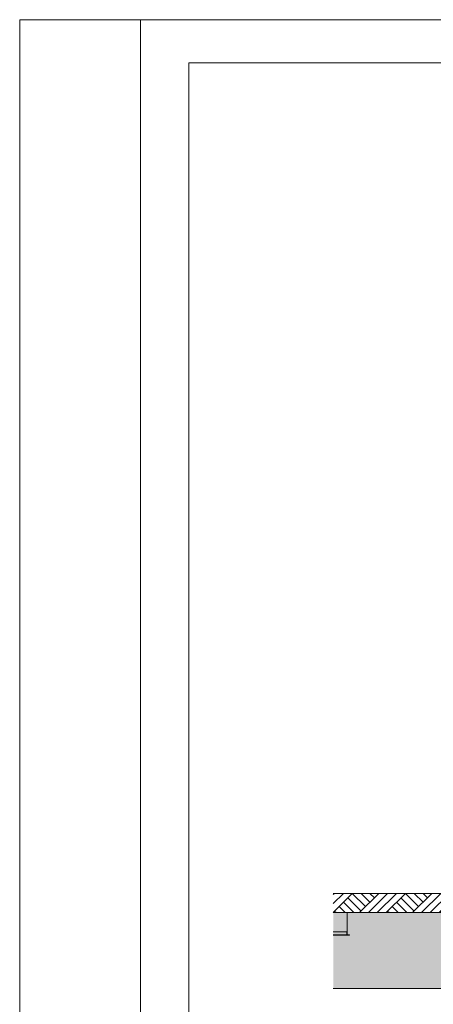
# Model space of a CAD drawing. Header units: millimetres. Extents: x 0 to 1917, y 0 to 847.
# Tile 7 of 230: x 0 to 86, y 642 to 847. Entities that reach past the tile are written whole.
import ezdxf

# ---------------------------------------------------------------- set-up
doc = ezdxf.new("R2010")
doc.units = ezdxf.units.MM
doc.header["$MEASUREMENT"] = 0
doc.set_wipeout_variables(frame=1)
doc.linetypes.add('Linha Tracejada 2_1', pattern=[3, 2, -1])
doc.linetypes.add('Wipeout_Contour', pattern=[1000, 0, -1000])
for name, color, linetype in [('Eletrodoméstico & Mobiliário.ARQ', 7, 'Continuous'), ('Interior - Mobiliário', 7, 'Continuous'), ('Laje.ARQ', 7, 'Continuous'), ('Linha & Trama.2D', 7, 'Continuous')]:
    doc.layers.add(name, color=color, linetype=linetype)
pattern_1 = [(45, (-3460.7426, 665.528), (-2.7577163, 2.7577163), []), (45, (-3461.662, 666.447), (-5.515433, 5.515433), []), (45, (-3462.581, 667.3665), (-5.515433, 5.515433), []), (135, (-3463.5003, 668.2857), (0.9192388, 0.9192388), [3.8999999, -3.8999999])]

msp = doc.modelspace()

# ---------------------------------------------------------------- linework, layer by layer
at = {"layer": 'Linha & Trama.2D', "color": 7, "linetype": 'Continuous', "lineweight": 0}
for p, q in [((1038.58, 846.97), (0, 846.97)), ((0, 846.97), (0, 0)), ((25.09, 846.97), (25.09, 0)), ((1101.33, 846.97), (35.14, 846.97)), ((0, 837.99), (0, 0)), ((35.14, 10), (35.14, 837.99)), ((35.14, 10), (35.14, 837.99)), ((35.14, 837.99), (1091.33, 837.99)), ((0, 823.69), (0, 0))]:
    msp.add_line(p, q, dxfattribs=at)
at = {"layer": 'Linha & Trama.2D', "color": 8, "linetype": 'Continuous', "lineweight": 0}
msp.add_line((609.9, 645.76), (65.19, 645.76), dxfattribs=at)

# ---------------------------------------------------------------- wipeouts: each hides what was drawn before it
at = {"color": 254, "linetype": 'Wipeout_Contour', "lineweight": 0, "ltscale": 2641.106108}
msp.add_wipeout([(68.57, 656.93), (65.19, 656.93), (65.19, 656.83), (68.57, 656.83)], dxfattribs=at).dxf.layer = 'Interior - Mobiliário'

# ---------------------------------------------------------------- next in the draw order: wipeouts: each hides what was drawn before it
at = {"color": 254, "linetype": 'Wipeout_Contour', "lineweight": 0, "ltscale": 2641.890116}
msp.add_wipeout([(65.57, 657.53), (65.19, 657.53), (65.19, 656.93), (65.57, 656.93)], dxfattribs=at).dxf.layer = 'Interior - Mobiliário'
at = {"color": 254, "linetype": 'Wipeout_Contour', "lineweight": 0, "ltscale": 2642.948745}
msp.add_wipeout([(67.97, 656.93), (68.04, 656.93), (68.04, 657.53), (67.97, 657.53)], dxfattribs=at).dxf.layer = 'Interior - Mobiliário'

# ---------------------------------------------------------------- next in the draw order: wipeouts: each hides what was drawn before it
at = {"color": 254, "linetype": 'Wipeout_Contour', "lineweight": 0, "ltscale": 2642.05204}
msp.add_wipeout([(66.01, 657.53), (65.57, 657.53), (65.57, 656.93), (66.01, 656.93)], dxfattribs=at).dxf.layer = 'Interior - Mobiliário'
at = {"color": 254, "linetype": 'Wipeout_Contour', "lineweight": 0, "ltscale": 2642.96934}
msp.add_wipeout([(68.04, 657.53), (68.04, 656.93), (68.07, 656.93), (68.07, 657.53)], dxfattribs=at).dxf.layer = 'Interior - Mobiliário'

# ---------------------------------------------------------------- next in the draw order: wipeouts: each hides what was drawn before it
at = {"color": 254, "linetype": 'Wipeout_Contour', "lineweight": 0, "ltscale": 2642.184894}
msp.add_wipeout([(66.01, 657.53), (66.01, 656.93), (66.24, 656.93), (66.24, 657.53)], dxfattribs=at).dxf.layer = 'Interior - Mobiliário'

# ---------------------------------------------------------------- next in the draw order: wipeouts: each hides what was drawn before it
at = {"color": 254, "linetype": 'Wipeout_Contour', "lineweight": 0, "ltscale": 2651.548335}
msp.add_wipeout([(68.07, 661.53), (65.19, 661.53), (65.19, 657.53), (68.07, 657.53)], dxfattribs=at).dxf.layer = 'Interior - Mobiliário'

# ---------------------------------------------------------------- next in the draw order: wipeouts: each hides what was drawn before it
at = {"color": 254, "linetype": 'Wipeout_Contour', "lineweight": 0, "ltscale": 2642.583364}
msp.add_wipeout([(66.24, 657.53), (66.24, 656.93), (67.97, 656.93), (67.97, 657.53)], dxfattribs=at).dxf.layer = 'Interior - Mobiliário'
at = {"color": 254, "linetype": 'Wipeout_Contour', "lineweight": 0, "ltscale": 2676.750965}
msp.add_wipeout([(104.17, 665.53), (65.19, 665.53), (65.19, 661.53), (104.17, 661.53)], dxfattribs=at).dxf.layer = 'Laje.ARQ'

# ---------------------------------------------------------------- next in the draw order: hatches: boundary and pattern name
at = {"layer": 'Laje.ARQ', "linetype": 'Continuous', "lineweight": 0}
h = msp.add_hatch(dxfattribs=at)
h.set_pattern_fill('TERRA_0007', color=42, style=0, pattern_type=2)
h.set_pattern_definition(pattern_1)
h.paths.add_polyline_path([(104.17, 665.53), (65.19, 665.53), (65.19, 661.53), (104.17, 661.53)])
at = {"layer": 'Linha & Trama.2D', "linetype": 'Continuous', "lineweight": 0}
h = msp.add_hatch(dxfattribs=at)
h.set_pattern_fill('TERRA_0007', color=30, style=0, pattern_type=2)
h.set_pattern_definition(pattern_1)
h.paths.add_polyline_path([(609.9, 661.53), (65.19, 661.53), (65.19, 645.76), (609.9, 645.76)])

# ---------------------------------------------------------------- next in the draw order: linework, layer by layer
at = {"layer": 'Eletrodoméstico & Mobiliário.ARQ', "color": 161, "linetype": 'Linha Tracejada 2_1', "lineweight": 0}
msp.add_line((65.19, 665.53), (602.57, 665.53), dxfattribs=at)
at = {"layer": 'Interior - Mobiliário', "color": 7, "linetype": 'Continuous', "lineweight": 0}
for p, q in [((68.07, 657.53), (68.07, 661.53)), ((65.19, 657.53), (68.07, 657.53)), ((65.19, 656.93), (68.57, 656.93)), ((65.19, 656.83), (68.57, 656.83)), ((67.97, 656.93), (67.97, 657.53)), ((68.07, 657.53), (68.07, 656.93)), ((68.57, 656.83), (68.57, 656.93))]:
    msp.add_line(p, q, dxfattribs=at)
at = {"layer": 'Laje.ARQ', "color": 93, "linetype": 'Continuous', "lineweight": 0}
for p, q in [((104.17, 665.53), (65.19, 665.53)), ((104.17, 661.53), (65.19, 661.53))]:
    msp.add_line(p, q, dxfattribs=at)
at = {"layer": 'Linha & Trama.2D', "color": 8, "linetype": 'Continuous', "lineweight": 0}
msp.add_line((65.19, 661.53), (609.9, 661.53), dxfattribs=at)

doc.saveas('drawing.dxf')
